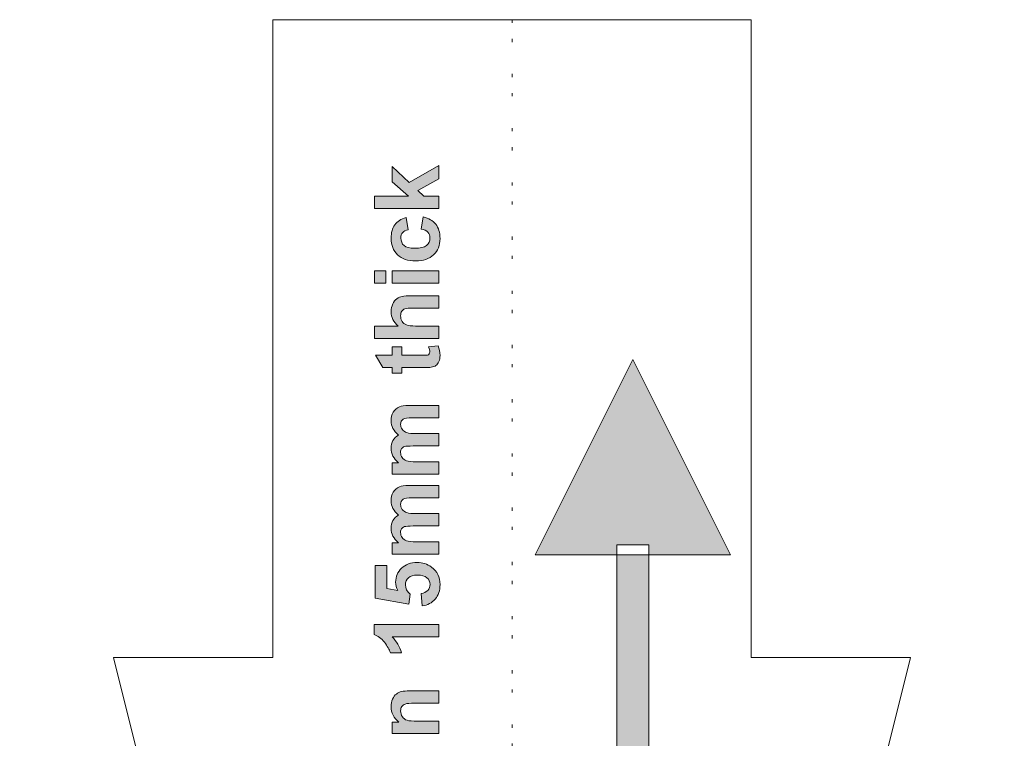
# Model space of a CAD drawing. Header units: millimetres. Extents: x 4 to 594, y -297 to -6.
# Tile 79 of 134: x 266 to 328, y -51 to -6. Entities that reach past the tile are written whole.
import ezdxf

# ---------------------------------------------------------------- set-up
doc = ezdxf.new("R2010")
doc.units = ezdxf.units.MM
doc.header["$MEASUREMENT"] = 0
doc.linetypes.add('AI-Linetype-3', pattern=[3.399966, 0.19999, -0.999984, 0.19999, -2.000003])
doc.layers.add('Layer 1', color=7, linetype='Continuous', lineweight=0)

# ---------------------------------------------------------------- blocks, each defined once
blk = doc.blocks.new('Block_29')
at = {"layer": 'Layer 1', "true_color": 0x2c2a29, "transparency": 33554687}
blk.add_hatch(color=250, dxfattribs=at).paths.add_polyline_path([(292.37, -18.252), (288.328, -18.252), (288.328, -17.479), (290.472, -17.479), (289.44, -16.573), (289.44, -15.619), (290.511, -16.618), (292.37, -15.546), (292.37, -16.381), (291.048, -17.121), (291.432, -17.479), (292.37, -17.479)])
h = blk.add_hatch(color=250, dxfattribs=at)
edge = h.paths.add_edge_path()
edge.add_spline(control_points=[(290.31, -18.812), (290.31, -18.812), (290.445, -19.574), (290.445, -19.574), (290.294, -19.599), (290.18, -19.658), (290.103, -19.749), (290.026, -19.84), (289.988, -19.958), (289.988, -20.103), (289.988, -20.296), (290.055, -20.45), (290.188, -20.565), (290.322, -20.679), (290.545, -20.737), (290.858, -20.737), (291.206, -20.737), (291.452, -20.678), (291.596, -20.562), (291.74, -20.445), (291.811, -20.289), (291.811, -20.093), (291.811, -19.947), (291.769, -19.826), (291.685, -19.733), (291.601, -19.639), (291.457, -19.573), (291.252, -19.534), (291.252, -19.534), (291.382, -18.772), (291.382, -18.772), (291.732, -18.851), (291.996, -19.003), (292.175, -19.227), (292.354, -19.451), (292.443, -19.751), (292.443, -20.128), (292.443, -20.555), (292.308, -20.897), (292.038, -21.151), (291.767, -21.406), (291.392, -21.533), (290.914, -21.533), (290.429, -21.533), (290.053, -21.405), (289.783, -21.15), (289.513, -20.895), (289.378, -20.55), (289.378, -20.114), (289.378, -19.758), (289.455, -19.475), (289.609, -19.264), (289.762, -19.055), (289.995, -18.904), (290.31, -18.812)], knot_values=[0, 0, 0, 0, 1, 1, 1, 2, 2, 2, 3, 3, 3, 4, 4, 4, 5, 5, 5, 6, 6, 6, 7, 7, 7, 8, 8, 8, 9, 9, 9, 10, 10, 10, 11, 11, 11, 12, 12, 12, 13, 13, 13, 14, 14, 14, 15, 15, 15, 16, 16, 16, 17, 17, 17, 18, 18, 18, 18], degree=3, periodic=0)
h = blk.add_hatch(color=250, dxfattribs=at)
edge = h.paths.add_edge_path()
edge.add_spline(control_points=[(292.37, -22.931), (292.37, -22.931), (289.44, -22.931), (289.44, -22.931), (289.44, -22.931), (289.44, -22.158), (289.44, -22.158), (289.44, -22.158), (292.37, -22.158), (292.37, -22.158), (292.37, -22.158), (292.37, -22.931), (292.37, -22.931)], knot_values=[0, 0, 0, 0, 1, 1, 1, 2, 2, 2, 3, 3, 3, 4, 4, 4, 4], degree=3, periodic=0)
edge = h.paths.add_edge_path()
edge.add_spline(control_points=[(289.045, -22.931), (289.045, -22.931), (288.328, -22.931), (288.328, -22.931), (288.328, -22.931), (288.328, -22.158), (288.328, -22.158), (288.328, -22.158), (289.045, -22.158), (289.045, -22.158), (289.045, -22.158), (289.045, -22.931), (289.045, -22.931), (289.045, -22.931), (289.045, -22.931), (289.045, -22.931)], knot_values=[0, 0, 0, 0, 1, 1, 1, 2, 2, 2, 3, 3, 3, 4, 4, 4, 5, 5, 5, 5], degree=3, periodic=0)
h = blk.add_hatch(color=250, dxfattribs=at)
edge = h.paths.add_edge_path()
edge.add_spline(control_points=[(288.328, -25.617), (288.328, -25.617), (289.826, -25.617), (289.826, -25.617), (289.528, -25.366), (289.378, -25.065), (289.378, -24.716), (289.378, -24.536), (289.411, -24.375), (289.477, -24.231), (289.544, -24.087), (289.629, -23.979), (289.731, -23.905), (289.834, -23.832), (289.947, -23.782), (290.073, -23.756), (290.198, -23.728), (290.391, -23.715), (290.654, -23.715), (290.654, -23.715), (292.37, -23.715), (292.37, -23.715), (292.37, -23.715), (292.37, -24.488), (292.37, -24.488), (292.37, -24.488), (290.825, -24.488), (290.825, -24.488), (290.518, -24.488), (290.324, -24.503), (290.241, -24.533), (290.158, -24.563), (290.092, -24.615), (290.044, -24.691), (289.995, -24.766), (289.971, -24.86), (289.971, -24.974), (289.971, -25.104), (290.002, -25.219), (290.065, -25.322), (290.127, -25.424), (290.221, -25.499), (290.347, -25.546), (290.472, -25.594), (290.659, -25.617), (290.904, -25.617), (290.904, -25.617), (292.37, -25.617), (292.37, -25.617), (292.37, -25.617), (292.37, -26.391), (292.37, -26.391), (292.37, -26.391), (288.328, -26.391), (288.328, -26.391), (288.328, -26.391), (288.328, -25.617), (288.328, -25.617)], knot_values=[0, 0, 0, 0, 1, 1, 1, 2, 2, 2, 3, 3, 3, 4, 4, 4, 5, 5, 5, 6, 6, 6, 7, 7, 7, 8, 8, 8, 9, 9, 9, 10, 10, 10, 11, 11, 11, 12, 12, 12, 13, 13, 13, 14, 14, 14, 15, 15, 15, 16, 16, 16, 17, 17, 17, 18, 18, 18, 19, 19, 19, 19], degree=3, periodic=0)
h = blk.add_hatch(color=250, dxfattribs=at)
edge = h.paths.add_edge_path()
edge.add_spline(control_points=[(289.44, -26.921), (289.44, -26.921), (290.056, -26.921), (290.056, -26.921), (290.056, -26.921), (290.056, -27.452), (290.056, -27.452), (290.056, -27.452), (291.242, -27.452), (291.242, -27.452), (291.483, -27.452), (291.623, -27.447), (291.662, -27.437), (291.702, -27.426), (291.735, -27.404), (291.761, -27.367), (291.787, -27.331), (291.8, -27.288), (291.8, -27.236), (291.8, -27.164), (291.775, -27.06), (291.725, -26.924), (291.725, -26.924), (292.328, -26.859), (292.328, -26.859), (292.405, -27.039), (292.443, -27.242), (292.443, -27.47), (292.443, -27.609), (292.42, -27.734), (292.373, -27.846), (292.326, -27.958), (292.264, -28.04), (292.19, -28.091), (292.115, -28.144), (292.014, -28.18), (291.886, -28.201), (291.796, -28.217), (291.614, -28.225), (291.338, -28.225), (291.338, -28.225), (290.056, -28.225), (290.056, -28.225), (290.056, -28.225), (290.056, -28.581), (290.056, -28.581), (290.056, -28.581), (289.44, -28.581), (289.44, -28.581), (289.44, -28.581), (289.44, -28.225), (289.44, -28.225), (289.44, -28.225), (288.859, -28.225), (288.859, -28.225), (288.859, -28.225), (288.402, -27.452), (288.402, -27.452), (288.402, -27.452), (289.44, -27.452), (289.44, -27.452), (289.44, -27.452), (289.44, -26.921), (289.44, -26.921)], knot_values=[0, 0, 0, 0, 1, 1, 1, 2, 2, 2, 3, 3, 3, 4, 4, 4, 5, 5, 5, 6, 6, 6, 7, 7, 7, 8, 8, 8, 9, 9, 9, 10, 10, 10, 11, 11, 11, 12, 12, 12, 13, 13, 13, 14, 14, 14, 15, 15, 15, 16, 16, 16, 17, 17, 17, 18, 18, 18, 19, 19, 19, 20, 20, 20, 21, 21, 21, 21], degree=3, periodic=0)
at = {"layer": 'Layer 1', "true_color": 0x010101, "transparency": 33554687}
h = blk.add_hatch(color=18, dxfattribs=at)
edge = h.paths.add_edge_path()
edge.add_spline(control_points=[(304.541, -27.724), (304.541, -27.724), (310.665, -39.968), (310.665, -39.968), (310.665, -39.968), (298.421, -39.968), (298.421, -39.968), (298.421, -39.968), (304.541, -27.724), (304.541, -27.724)], knot_values=[0, 0, 0, 0, 1, 1, 1, 2, 2, 2, 3, 3, 3, 3], degree=3, periodic=0)
edge = h.paths.add_edge_path()
edge.add_spline(control_points=[(305.541, -39.328), (305.541, -39.328), (305.541, -86.404), (305.541, -86.404), (305.541, -86.404), (303.541, -86.404), (303.541, -86.404), (303.541, -86.404), (303.541, -39.328), (303.541, -39.328), (303.541, -39.328), (305.541, -39.328), (305.541, -39.328), (305.541, -39.328), (305.541, -39.328), (305.541, -39.328)], knot_values=[0, 0, 0, 0, 1, 1, 1, 2, 2, 2, 3, 3, 3, 4, 4, 4, 5, 5, 5, 5], degree=3, periodic=0)
at = {"layer": 'Layer 1', "true_color": 0x2c2a29, "transparency": 33554687}
h = blk.add_hatch(color=250, dxfattribs=at)
edge = h.paths.add_edge_path()
edge.add_spline(control_points=[(289.44, -34.902), (289.44, -34.902), (289.44, -34.191), (289.44, -34.191), (289.44, -34.191), (289.84, -34.191), (289.84, -34.191), (289.533, -33.936), (289.378, -33.632), (289.378, -33.28), (289.378, -33.092), (289.417, -32.93), (289.494, -32.792), (289.571, -32.654), (289.688, -32.541), (289.844, -32.454), (289.688, -32.325), (289.571, -32.185), (289.494, -32.037), (289.417, -31.888), (289.378, -31.729), (289.378, -31.56), (289.378, -31.345), (289.422, -31.164), (289.509, -31.014), (289.597, -30.866), (289.725, -30.755), (289.894, -30.681), (290.018, -30.628), (290.22, -30.601), (290.5, -30.601), (290.5, -30.601), (292.37, -30.601), (292.37, -30.601), (292.37, -30.601), (292.37, -31.375), (292.37, -31.375), (292.37, -31.375), (290.698, -31.375), (290.698, -31.375), (290.408, -31.375), (290.22, -31.401), (290.137, -31.455), (290.026, -31.526), (289.971, -31.637), (289.971, -31.786), (289.971, -31.894), (290.004, -31.996), (290.07, -32.092), (290.137, -32.187), (290.233, -32.257), (290.36, -32.299), (290.488, -32.342), (290.69, -32.362), (290.965, -32.362), (290.965, -32.362), (292.37, -32.362), (292.37, -32.362), (292.37, -32.362), (292.37, -33.136), (292.37, -33.136), (292.37, -33.136), (290.767, -33.136), (290.767, -33.136), (290.483, -33.136), (290.298, -33.15), (290.217, -33.177), (290.134, -33.204), (290.072, -33.247), (290.031, -33.305), (289.991, -33.362), (289.971, -33.441), (289.971, -33.54), (289.971, -33.66), (290.003, -33.767), (290.067, -33.862), (290.132, -33.958), (290.224, -34.026), (290.345, -34.067), (290.467, -34.108), (290.668, -34.129), (290.948, -34.129), (290.948, -34.129), (292.37, -34.129), (292.37, -34.129), (292.37, -34.129), (292.37, -34.902), (292.37, -34.902), (292.37, -34.902), (289.44, -34.902), (289.44, -34.902)], knot_values=[0, 0, 0, 0, 1, 1, 1, 2, 2, 2, 3, 3, 3, 4, 4, 4, 5, 5, 5, 6, 6, 6, 7, 7, 7, 8, 8, 8, 9, 9, 9, 10, 10, 10, 11, 11, 11, 12, 12, 12, 13, 13, 13, 14, 14, 14, 15, 15, 15, 16, 16, 16, 17, 17, 17, 18, 18, 18, 19, 19, 19, 20, 20, 20, 21, 21, 21, 22, 22, 22, 23, 23, 23, 24, 24, 24, 25, 25, 25, 26, 26, 26, 27, 27, 27, 28, 28, 28, 29, 29, 29, 30, 30, 30, 30], degree=3, periodic=0)
h = blk.add_hatch(color=250, dxfattribs=at)
edge = h.paths.add_edge_path()
edge.add_spline(control_points=[(289.44, -39.921), (289.44, -39.921), (289.44, -39.21), (289.44, -39.21), (289.44, -39.21), (289.84, -39.21), (289.84, -39.21), (289.533, -38.955), (289.378, -38.651), (289.378, -38.298), (289.378, -38.111), (289.417, -37.948), (289.494, -37.811), (289.571, -37.673), (289.688, -37.56), (289.844, -37.472), (289.688, -37.343), (289.571, -37.204), (289.494, -37.056), (289.417, -36.907), (289.378, -36.748), (289.378, -36.579), (289.378, -36.364), (289.422, -36.183), (289.509, -36.033), (289.597, -35.884), (289.725, -35.773), (289.894, -35.7), (290.018, -35.646), (290.22, -35.62), (290.5, -35.62), (290.5, -35.62), (292.37, -35.62), (292.37, -35.62), (292.37, -35.62), (292.37, -36.393), (292.37, -36.393), (292.37, -36.393), (290.698, -36.393), (290.698, -36.393), (290.408, -36.393), (290.22, -36.42), (290.137, -36.473), (290.026, -36.545), (289.971, -36.656), (289.971, -36.804), (289.971, -36.913), (290.004, -37.015), (290.07, -37.111), (290.137, -37.206), (290.233, -37.276), (290.36, -37.318), (290.488, -37.36), (290.69, -37.381), (290.965, -37.381), (290.965, -37.381), (292.37, -37.381), (292.37, -37.381), (292.37, -37.381), (292.37, -38.154), (292.37, -38.154), (292.37, -38.154), (290.767, -38.154), (290.767, -38.154), (290.483, -38.154), (290.298, -38.169), (290.217, -38.196), (290.134, -38.223), (290.072, -38.265), (290.031, -38.324), (289.991, -38.381), (289.971, -38.46), (289.971, -38.559), (289.971, -38.678), (290.003, -38.786), (290.067, -38.881), (290.132, -38.977), (290.224, -39.044), (290.345, -39.086), (290.467, -39.127), (290.668, -39.148), (290.948, -39.148), (290.948, -39.148), (292.37, -39.148), (292.37, -39.148), (292.37, -39.148), (292.37, -39.921), (292.37, -39.921), (292.37, -39.921), (289.44, -39.921), (289.44, -39.921)], knot_values=[0, 0, 0, 0, 1, 1, 1, 2, 2, 2, 3, 3, 3, 4, 4, 4, 5, 5, 5, 6, 6, 6, 7, 7, 7, 8, 8, 8, 9, 9, 9, 10, 10, 10, 11, 11, 11, 12, 12, 12, 13, 13, 13, 14, 14, 14, 15, 15, 15, 16, 16, 16, 17, 17, 17, 18, 18, 18, 19, 19, 19, 20, 20, 20, 21, 21, 21, 22, 22, 22, 23, 23, 23, 24, 24, 24, 25, 25, 25, 26, 26, 26, 27, 27, 27, 28, 28, 28, 29, 29, 29, 30, 30, 30, 30], degree=3, periodic=0)
h = blk.add_hatch(color=250, dxfattribs=at)
edge = h.paths.add_edge_path()
edge.add_spline(control_points=[(291.332, -43.162), (291.332, -43.162), (291.252, -42.389), (291.252, -42.389), (291.427, -42.366), (291.566, -42.301), (291.669, -42.193), (291.772, -42.084), (291.822, -41.959), (291.822, -41.817), (291.822, -41.655), (291.756, -41.517), (291.624, -41.406), (291.491, -41.294), (291.292, -41.237), (291.026, -41.237), (290.775, -41.237), (290.588, -41.293), (290.463, -41.405), (290.338, -41.516), (290.276, -41.66), (290.276, -41.839), (290.276, -42.062), (290.374, -42.263), (290.569, -42.439), (290.569, -42.439), (290.479, -43.066), (290.479, -43.066), (290.479, -43.066), (288.379, -42.671), (288.379, -42.671), (288.379, -42.671), (288.379, -40.622), (288.379, -40.622), (288.379, -40.622), (289.102, -40.622), (289.102, -40.622), (289.102, -40.622), (289.102, -42.083), (289.102, -42.083), (289.102, -42.083), (289.789, -42.205), (289.789, -42.205), (289.704, -42.033), (289.661, -41.856), (289.661, -41.676), (289.661, -41.331), (289.786, -41.04), (290.037, -40.801), (290.287, -40.561), (290.613, -40.441), (291.013, -40.441), (291.347, -40.441), (291.645, -40.538), (291.907, -40.731), (292.264, -40.994), (292.443, -41.359), (292.443, -41.826), (292.443, -42.2), (292.343, -42.504), (292.142, -42.74), (291.941, -42.976), (291.672, -43.116), (291.332, -43.162)], knot_values=[0, 0, 0, 0, 1, 1, 1, 2, 2, 2, 3, 3, 3, 4, 4, 4, 5, 5, 5, 6, 6, 6, 7, 7, 7, 8, 8, 8, 9, 9, 9, 10, 10, 10, 11, 11, 11, 12, 12, 12, 13, 13, 13, 14, 14, 14, 15, 15, 15, 16, 16, 16, 17, 17, 17, 18, 18, 18, 19, 19, 19, 20, 20, 20, 21, 21, 21, 21], degree=3, periodic=0)
h = blk.add_hatch(color=250, dxfattribs=at)
edge = h.paths.add_edge_path()
edge.add_spline(control_points=[(292.37, -44.331), (292.37, -44.331), (292.37, -45.104), (292.37, -45.104), (292.37, -45.104), (289.444, -45.104), (289.444, -45.104), (289.709, -45.387), (289.906, -45.72), (290.033, -46.104), (290.033, -46.104), (289.328, -46.104), (289.328, -46.104), (289.262, -45.901), (289.137, -45.682), (288.951, -45.446), (288.767, -45.209), (288.552, -45.047), (288.306, -44.959), (288.306, -44.959), (288.306, -44.331), (288.306, -44.331), (288.306, -44.331), (292.37, -44.331), (292.37, -44.331)], knot_values=[0, 0, 0, 0, 1, 1, 1, 2, 2, 2, 3, 3, 3, 4, 4, 4, 5, 5, 5, 6, 6, 6, 7, 7, 7, 8, 8, 8, 8], degree=3, periodic=0)
h = blk.add_hatch(color=250, dxfattribs=at)
edge = h.paths.add_edge_path()
edge.add_spline(control_points=[(292.37, -48.495), (292.37, -48.495), (292.37, -49.268), (292.37, -49.268), (292.37, -49.268), (290.877, -49.268), (290.877, -49.268), (290.562, -49.268), (290.357, -49.285), (290.264, -49.318), (290.171, -49.352), (290.1, -49.406), (290.048, -49.481), (289.996, -49.556), (289.971, -49.646), (289.971, -49.752), (289.971, -49.887), (290.008, -50.009), (290.081, -50.116), (290.154, -50.224), (290.252, -50.297), (290.373, -50.337), (290.494, -50.377), (290.718, -50.397), (291.045, -50.397), (291.045, -50.397), (292.37, -50.397), (292.37, -50.397), (292.37, -50.397), (292.37, -51.17), (292.37, -51.17), (292.37, -51.17), (289.44, -51.17), (289.44, -51.17), (289.44, -51.17), (289.44, -50.454), (289.44, -50.454), (289.44, -50.454), (289.87, -50.454), (289.87, -50.454), (289.542, -50.197), (289.378, -49.874), (289.378, -49.484), (289.378, -49.312), (289.409, -49.155), (289.471, -49.013), (289.533, -48.87), (289.611, -48.763), (289.706, -48.691), (289.802, -48.617), (289.91, -48.566), (290.031, -48.538), (290.153, -48.509), (290.326, -48.495), (290.551, -48.495), (290.551, -48.495), (292.37, -48.495), (292.37, -48.495)], knot_values=[0, 0, 0, 0, 1, 1, 1, 2, 2, 2, 3, 3, 3, 4, 4, 4, 5, 5, 5, 6, 6, 6, 7, 7, 7, 8, 8, 8, 9, 9, 9, 10, 10, 10, 11, 11, 11, 12, 12, 12, 13, 13, 13, 14, 14, 14, 15, 15, 15, 16, 16, 16, 17, 17, 17, 18, 18, 18, 19, 19, 19, 19], degree=3, periodic=0)
at = {"layer": 'Layer 1', "color": 18, "linetype": 'AI-Linetype-3', "lineweight": 20, "true_color": 0x010101}
blk.add_line((296.958, -6.404), (296.96, -146.404), dxfattribs=at)
at = {"layer": 'Layer 1'}
blk.add_lwpolyline([(292.37, -18.252), (288.328, -18.252), (288.328, -17.479), (290.472, -17.479), (289.44, -16.573), (289.44, -15.619), (290.511, -16.618), (292.37, -15.546), (292.37, -16.381), (291.048, -17.121), (291.432, -17.479), (292.37, -17.479)], close=True, dxfattribs=at)
at = {"layer": 'Layer 1', "color": 240, "lineweight": 0, "true_color": 0xed2224}
blk.add_open_spline([(311.958, -146.404), (311.958, -146.404), (311.958, -149.404), (311.958, -149.404), (311.958, -149.404), (322.833, -149.404), (322.833, -149.404), (325.583, -149.404), (327.833, -151.654), (327.833, -154.404), (327.833, -154.404), (327.833, -180.988), (327.833, -180.988), (327.833, -183.738), (325.583, -185.988), (322.833, -185.988), (322.833, -185.988), (271.082, -185.988), (271.082, -185.988), (268.332, -185.988), (266.082, -183.738), (266.082, -180.988), (266.082, -180.988), (266.082, -154.404), (266.082, -154.404), (266.082, -151.654), (268.332, -149.404), (271.082, -149.404), (271.082, -149.404), (281.962, -149.404), (281.962, -149.404), (281.962, -149.404), (281.962, -146.404), (281.962, -146.404), (281.962, -146.404), (281.958, -146.404), (281.958, -146.404), (281.958, -146.404), (281.958, -86.404), (281.958, -86.404), (281.958, -86.404), (271.958, -46.404), (271.958, -46.404), (271.958, -46.404), (281.958, -46.404), (281.958, -46.404), (281.958, -46.404), (281.958, -6.404), (281.958, -6.404), (281.958, -6.404), (311.958, -6.404), (311.958, -6.404), (311.958, -6.404), (311.958, -46.404), (311.958, -46.404), (311.958, -46.404), (321.958, -46.404), (321.958, -46.404), (321.958, -46.404), (311.958, -86.404), (311.958, -86.404), (311.958, -86.404), (311.958, -146.404), (311.958, -146.404), (311.958, -146.404), (311.958, -146.404), (311.958, -146.404)], degree=3, knots=[0, 0, 0, 0, 1, 1, 1, 2, 2, 2, 3, 3, 3, 4, 4, 4, 5, 5, 5, 6, 6, 6, 7, 7, 7, 8, 8, 8, 9, 9, 9, 10, 10, 10, 11, 11, 11, 12, 12, 12, 13, 13, 13, 14, 14, 14, 15, 15, 15, 16, 16, 16, 17, 17, 17, 18, 18, 18, 19, 19, 19, 20, 20, 20, 21, 21, 21, 22, 22, 22, 22], dxfattribs=at)
at = {"layer": 'Layer 1'}
for points, knots in [([(290.31, -18.812), (290.31, -18.812), (290.445, -19.574), (290.445, -19.574), (290.294, -19.599), (290.18, -19.658), (290.103, -19.749), (290.026, -19.84), (289.988, -19.958), (289.988, -20.103), (289.988, -20.296), (290.055, -20.45), (290.188, -20.565), (290.322, -20.679), (290.545, -20.737), (290.858, -20.737), (291.206, -20.737), (291.452, -20.678), (291.596, -20.562), (291.74, -20.445), (291.811, -20.289), (291.811, -20.093), (291.811, -19.947), (291.769, -19.826), (291.685, -19.733), (291.601, -19.639), (291.457, -19.573), (291.252, -19.534), (291.252, -19.534), (291.382, -18.772), (291.382, -18.772), (291.732, -18.851), (291.996, -19.003), (292.175, -19.227), (292.354, -19.451), (292.443, -19.751), (292.443, -20.128), (292.443, -20.555), (292.308, -20.897), (292.038, -21.151), (291.767, -21.406), (291.392, -21.533), (290.914, -21.533), (290.429, -21.533), (290.053, -21.405), (289.783, -21.15), (289.513, -20.895), (289.378, -20.55), (289.378, -20.114), (289.378, -19.758), (289.455, -19.475), (289.609, -19.264), (289.762, -19.055), (289.995, -18.904), (290.31, -18.812)], [0, 0, 0, 0, 1, 1, 1, 2, 2, 2, 3, 3, 3, 4, 4, 4, 5, 5, 5, 6, 6, 6, 7, 7, 7, 8, 8, 8, 9, 9, 9, 10, 10, 10, 11, 11, 11, 12, 12, 12, 13, 13, 13, 14, 14, 14, 15, 15, 15, 16, 16, 16, 17, 17, 17, 18, 18, 18, 18]), ([(289.045, -22.931), (289.045, -22.931), (288.328, -22.931), (288.328, -22.931), (288.328, -22.931), (288.328, -22.158), (288.328, -22.158), (288.328, -22.158), (289.045, -22.158), (289.045, -22.158), (289.045, -22.158), (289.045, -22.931), (289.045, -22.931), (289.045, -22.931), (289.045, -22.931), (289.045, -22.931)], [0, 0, 0, 0, 1, 1, 1, 2, 2, 2, 3, 3, 3, 4, 4, 4, 5, 5, 5, 5]), ([(292.37, -22.931), (292.37, -22.931), (289.44, -22.931), (289.44, -22.931), (289.44, -22.931), (289.44, -22.158), (289.44, -22.158), (289.44, -22.158), (292.37, -22.158), (292.37, -22.158), (292.37, -22.158), (292.37, -22.931), (292.37, -22.931)], [0, 0, 0, 0, 1, 1, 1, 2, 2, 2, 3, 3, 3, 4, 4, 4, 4]), ([(288.328, -25.617), (288.328, -25.617), (289.826, -25.617), (289.826, -25.617), (289.528, -25.366), (289.378, -25.065), (289.378, -24.716), (289.378, -24.536), (289.411, -24.375), (289.477, -24.231), (289.544, -24.087), (289.629, -23.979), (289.731, -23.905), (289.834, -23.832), (289.947, -23.782), (290.073, -23.756), (290.198, -23.728), (290.391, -23.715), (290.654, -23.715), (290.654, -23.715), (292.37, -23.715), (292.37, -23.715), (292.37, -23.715), (292.37, -24.488), (292.37, -24.488), (292.37, -24.488), (290.825, -24.488), (290.825, -24.488), (290.518, -24.488), (290.324, -24.503), (290.241, -24.533), (290.158, -24.563), (290.092, -24.615), (290.044, -24.691), (289.995, -24.766), (289.971, -24.86), (289.971, -24.974), (289.971, -25.104), (290.002, -25.219), (290.065, -25.322), (290.127, -25.424), (290.221, -25.499), (290.347, -25.546), (290.472, -25.594), (290.659, -25.617), (290.904, -25.617), (290.904, -25.617), (292.37, -25.617), (292.37, -25.617), (292.37, -25.617), (292.37, -26.391), (292.37, -26.391), (292.37, -26.391), (288.328, -26.391), (288.328, -26.391), (288.328, -26.391), (288.328, -25.617), (288.328, -25.617)], [0, 0, 0, 0, 1, 1, 1, 2, 2, 2, 3, 3, 3, 4, 4, 4, 5, 5, 5, 6, 6, 6, 7, 7, 7, 8, 8, 8, 9, 9, 9, 10, 10, 10, 11, 11, 11, 12, 12, 12, 13, 13, 13, 14, 14, 14, 15, 15, 15, 16, 16, 16, 17, 17, 17, 18, 18, 18, 19, 19, 19, 19]), ([(289.44, -26.921), (289.44, -26.921), (290.056, -26.921), (290.056, -26.921), (290.056, -26.921), (290.056, -27.452), (290.056, -27.452), (290.056, -27.452), (291.242, -27.452), (291.242, -27.452), (291.483, -27.452), (291.623, -27.447), (291.662, -27.437), (291.702, -27.426), (291.735, -27.404), (291.761, -27.367), (291.787, -27.331), (291.8, -27.288), (291.8, -27.236), (291.8, -27.164), (291.775, -27.06), (291.725, -26.924), (291.725, -26.924), (292.328, -26.859), (292.328, -26.859), (292.405, -27.039), (292.443, -27.242), (292.443, -27.47), (292.443, -27.609), (292.42, -27.734), (292.373, -27.846), (292.326, -27.958), (292.264, -28.04), (292.19, -28.091), (292.115, -28.144), (292.014, -28.18), (291.886, -28.201), (291.796, -28.217), (291.614, -28.225), (291.338, -28.225), (291.338, -28.225), (290.056, -28.225), (290.056, -28.225), (290.056, -28.225), (290.056, -28.581), (290.056, -28.581), (290.056, -28.581), (289.44, -28.581), (289.44, -28.581), (289.44, -28.581), (289.44, -28.225), (289.44, -28.225), (289.44, -28.225), (288.859, -28.225), (288.859, -28.225), (288.859, -28.225), (288.402, -27.452), (288.402, -27.452), (288.402, -27.452), (289.44, -27.452), (289.44, -27.452), (289.44, -27.452), (289.44, -26.921), (289.44, -26.921)], [0, 0, 0, 0, 1, 1, 1, 2, 2, 2, 3, 3, 3, 4, 4, 4, 5, 5, 5, 6, 6, 6, 7, 7, 7, 8, 8, 8, 9, 9, 9, 10, 10, 10, 11, 11, 11, 12, 12, 12, 13, 13, 13, 14, 14, 14, 15, 15, 15, 16, 16, 16, 17, 17, 17, 18, 18, 18, 19, 19, 19, 20, 20, 20, 21, 21, 21, 21]), ([(304.541, -27.724), (304.541, -27.724), (310.665, -39.968), (310.665, -39.968), (310.665, -39.968), (298.421, -39.968), (298.421, -39.968), (298.421, -39.968), (304.541, -27.724), (304.541, -27.724)], [0, 0, 0, 0, 1, 1, 1, 2, 2, 2, 3, 3, 3, 3]), ([(289.44, -34.902), (289.44, -34.902), (289.44, -34.191), (289.44, -34.191), (289.44, -34.191), (289.84, -34.191), (289.84, -34.191), (289.533, -33.936), (289.378, -33.632), (289.378, -33.28), (289.378, -33.092), (289.417, -32.93), (289.494, -32.792), (289.571, -32.654), (289.688, -32.541), (289.844, -32.454), (289.688, -32.325), (289.571, -32.185), (289.494, -32.037), (289.417, -31.888), (289.378, -31.729), (289.378, -31.56), (289.378, -31.345), (289.422, -31.164), (289.509, -31.014), (289.597, -30.866), (289.725, -30.755), (289.894, -30.681), (290.018, -30.628), (290.22, -30.601), (290.5, -30.601), (290.5, -30.601), (292.37, -30.601), (292.37, -30.601), (292.37, -30.601), (292.37, -31.375), (292.37, -31.375), (292.37, -31.375), (290.698, -31.375), (290.698, -31.375), (290.408, -31.375), (290.22, -31.401), (290.137, -31.455), (290.026, -31.526), (289.971, -31.637), (289.971, -31.786), (289.971, -31.894), (290.004, -31.996), (290.07, -32.092), (290.137, -32.187), (290.233, -32.257), (290.36, -32.299), (290.488, -32.342), (290.69, -32.362), (290.965, -32.362), (290.965, -32.362), (292.37, -32.362), (292.37, -32.362), (292.37, -32.362), (292.37, -33.136), (292.37, -33.136), (292.37, -33.136), (290.767, -33.136), (290.767, -33.136), (290.483, -33.136), (290.298, -33.15), (290.217, -33.177), (290.134, -33.204), (290.072, -33.247), (290.031, -33.305), (289.991, -33.362), (289.971, -33.441), (289.971, -33.54), (289.971, -33.66), (290.003, -33.767), (290.067, -33.862), (290.132, -33.958), (290.224, -34.026), (290.345, -34.067), (290.467, -34.108), (290.668, -34.129), (290.948, -34.129), (290.948, -34.129), (292.37, -34.129), (292.37, -34.129), (292.37, -34.129), (292.37, -34.902), (292.37, -34.902), (292.37, -34.902), (289.44, -34.902), (289.44, -34.902)], [0, 0, 0, 0, 1, 1, 1, 2, 2, 2, 3, 3, 3, 4, 4, 4, 5, 5, 5, 6, 6, 6, 7, 7, 7, 8, 8, 8, 9, 9, 9, 10, 10, 10, 11, 11, 11, 12, 12, 12, 13, 13, 13, 14, 14, 14, 15, 15, 15, 16, 16, 16, 17, 17, 17, 18, 18, 18, 19, 19, 19, 20, 20, 20, 21, 21, 21, 22, 22, 22, 23, 23, 23, 24, 24, 24, 25, 25, 25, 26, 26, 26, 27, 27, 27, 28, 28, 28, 29, 29, 29, 30, 30, 30, 30]), ([(289.44, -39.921), (289.44, -39.921), (289.44, -39.21), (289.44, -39.21), (289.44, -39.21), (289.84, -39.21), (289.84, -39.21), (289.533, -38.955), (289.378, -38.651), (289.378, -38.298), (289.378, -38.111), (289.417, -37.948), (289.494, -37.811), (289.571, -37.673), (289.688, -37.56), (289.844, -37.472), (289.688, -37.343), (289.571, -37.204), (289.494, -37.056), (289.417, -36.907), (289.378, -36.748), (289.378, -36.579), (289.378, -36.364), (289.422, -36.183), (289.509, -36.033), (289.597, -35.884), (289.725, -35.773), (289.894, -35.7), (290.018, -35.646), (290.22, -35.62), (290.5, -35.62), (290.5, -35.62), (292.37, -35.62), (292.37, -35.62), (292.37, -35.62), (292.37, -36.393), (292.37, -36.393), (292.37, -36.393), (290.698, -36.393), (290.698, -36.393), (290.408, -36.393), (290.22, -36.42), (290.137, -36.473), (290.026, -36.545), (289.971, -36.656), (289.971, -36.804), (289.971, -36.913), (290.004, -37.015), (290.07, -37.111), (290.137, -37.206), (290.233, -37.276), (290.36, -37.318), (290.488, -37.36), (290.69, -37.381), (290.965, -37.381), (290.965, -37.381), (292.37, -37.381), (292.37, -37.381), (292.37, -37.381), (292.37, -38.154), (292.37, -38.154), (292.37, -38.154), (290.767, -38.154), (290.767, -38.154), (290.483, -38.154), (290.298, -38.169), (290.217, -38.196), (290.134, -38.223), (290.072, -38.265), (290.031, -38.324), (289.991, -38.381), (289.971, -38.46), (289.971, -38.559), (289.971, -38.678), (290.003, -38.786), (290.067, -38.881), (290.132, -38.977), (290.224, -39.044), (290.345, -39.086), (290.467, -39.127), (290.668, -39.148), (290.948, -39.148), (290.948, -39.148), (292.37, -39.148), (292.37, -39.148), (292.37, -39.148), (292.37, -39.921), (292.37, -39.921), (292.37, -39.921), (289.44, -39.921), (289.44, -39.921)], [0, 0, 0, 0, 1, 1, 1, 2, 2, 2, 3, 3, 3, 4, 4, 4, 5, 5, 5, 6, 6, 6, 7, 7, 7, 8, 8, 8, 9, 9, 9, 10, 10, 10, 11, 11, 11, 12, 12, 12, 13, 13, 13, 14, 14, 14, 15, 15, 15, 16, 16, 16, 17, 17, 17, 18, 18, 18, 19, 19, 19, 20, 20, 20, 21, 21, 21, 22, 22, 22, 23, 23, 23, 24, 24, 24, 25, 25, 25, 26, 26, 26, 27, 27, 27, 28, 28, 28, 29, 29, 29, 30, 30, 30, 30]), ([(305.541, -39.328), (305.541, -39.328), (305.541, -86.404), (305.541, -86.404), (305.541, -86.404), (303.541, -86.404), (303.541, -86.404), (303.541, -86.404), (303.541, -39.328), (303.541, -39.328), (303.541, -39.328), (305.541, -39.328), (305.541, -39.328), (305.541, -39.328), (305.541, -39.328), (305.541, -39.328)], [0, 0, 0, 0, 1, 1, 1, 2, 2, 2, 3, 3, 3, 4, 4, 4, 5, 5, 5, 5]), ([(291.332, -43.162), (291.332, -43.162), (291.252, -42.389), (291.252, -42.389), (291.427, -42.366), (291.566, -42.301), (291.669, -42.193), (291.772, -42.084), (291.822, -41.959), (291.822, -41.817), (291.822, -41.655), (291.756, -41.517), (291.624, -41.406), (291.491, -41.294), (291.292, -41.237), (291.026, -41.237), (290.775, -41.237), (290.588, -41.293), (290.463, -41.405), (290.338, -41.516), (290.276, -41.66), (290.276, -41.839), (290.276, -42.062), (290.374, -42.263), (290.569, -42.439), (290.569, -42.439), (290.479, -43.066), (290.479, -43.066), (290.479, -43.066), (288.379, -42.671), (288.379, -42.671), (288.379, -42.671), (288.379, -40.622), (288.379, -40.622), (288.379, -40.622), (289.102, -40.622), (289.102, -40.622), (289.102, -40.622), (289.102, -42.083), (289.102, -42.083), (289.102, -42.083), (289.789, -42.205), (289.789, -42.205), (289.704, -42.033), (289.661, -41.856), (289.661, -41.676), (289.661, -41.331), (289.786, -41.04), (290.037, -40.801), (290.287, -40.561), (290.613, -40.441), (291.013, -40.441), (291.347, -40.441), (291.645, -40.538), (291.907, -40.731), (292.264, -40.994), (292.443, -41.359), (292.443, -41.826), (292.443, -42.2), (292.343, -42.504), (292.142, -42.74), (291.941, -42.976), (291.672, -43.116), (291.332, -43.162)], [0, 0, 0, 0, 1, 1, 1, 2, 2, 2, 3, 3, 3, 4, 4, 4, 5, 5, 5, 6, 6, 6, 7, 7, 7, 8, 8, 8, 9, 9, 9, 10, 10, 10, 11, 11, 11, 12, 12, 12, 13, 13, 13, 14, 14, 14, 15, 15, 15, 16, 16, 16, 17, 17, 17, 18, 18, 18, 19, 19, 19, 20, 20, 20, 21, 21, 21, 21]), ([(292.37, -44.331), (292.37, -44.331), (292.37, -45.104), (292.37, -45.104), (292.37, -45.104), (289.444, -45.104), (289.444, -45.104), (289.709, -45.387), (289.906, -45.72), (290.033, -46.104), (290.033, -46.104), (289.328, -46.104), (289.328, -46.104), (289.262, -45.901), (289.137, -45.682), (288.951, -45.446), (288.767, -45.209), (288.552, -45.047), (288.306, -44.959), (288.306, -44.959), (288.306, -44.331), (288.306, -44.331), (288.306, -44.331), (292.37, -44.331), (292.37, -44.331)], [0, 0, 0, 0, 1, 1, 1, 2, 2, 2, 3, 3, 3, 4, 4, 4, 5, 5, 5, 6, 6, 6, 7, 7, 7, 8, 8, 8, 8]), ([(292.37, -48.495), (292.37, -48.495), (292.37, -49.268), (292.37, -49.268), (292.37, -49.268), (290.877, -49.268), (290.877, -49.268), (290.562, -49.268), (290.357, -49.285), (290.264, -49.318), (290.171, -49.352), (290.1, -49.406), (290.048, -49.481), (289.996, -49.556), (289.971, -49.646), (289.971, -49.752), (289.971, -49.887), (290.008, -50.009), (290.081, -50.116), (290.154, -50.224), (290.252, -50.297), (290.373, -50.337), (290.494, -50.377), (290.718, -50.397), (291.045, -50.397), (291.045, -50.397), (292.37, -50.397), (292.37, -50.397), (292.37, -50.397), (292.37, -51.17), (292.37, -51.17), (292.37, -51.17), (289.44, -51.17), (289.44, -51.17), (289.44, -51.17), (289.44, -50.454), (289.44, -50.454), (289.44, -50.454), (289.87, -50.454), (289.87, -50.454), (289.542, -50.197), (289.378, -49.874), (289.378, -49.484), (289.378, -49.312), (289.409, -49.155), (289.471, -49.013), (289.533, -48.87), (289.611, -48.763), (289.706, -48.691), (289.802, -48.617), (289.91, -48.566), (290.031, -48.538), (290.153, -48.509), (290.326, -48.495), (290.551, -48.495), (290.551, -48.495), (292.37, -48.495), (292.37, -48.495)], [0, 0, 0, 0, 1, 1, 1, 2, 2, 2, 3, 3, 3, 4, 4, 4, 5, 5, 5, 6, 6, 6, 7, 7, 7, 8, 8, 8, 9, 9, 9, 10, 10, 10, 11, 11, 11, 12, 12, 12, 13, 13, 13, 14, 14, 14, 15, 15, 15, 16, 16, 16, 17, 17, 17, 18, 18, 18, 19, 19, 19, 19])]:
    blk.add_open_spline(points, degree=3, knots=knots, dxfattribs=at)
blk = doc.blocks.new('Block_0')
at = {"layer": 'Layer 1'}
blk.add_blockref('Block_29', (0, 0), dxfattribs=at)

msp = doc.modelspace()

# ---------------------------------------------------------------- block references
at = {"layer": 'Layer 1'}
msp.add_blockref('Block_0', (0, 0), dxfattribs=at)

doc.saveas('drawing.dxf')
